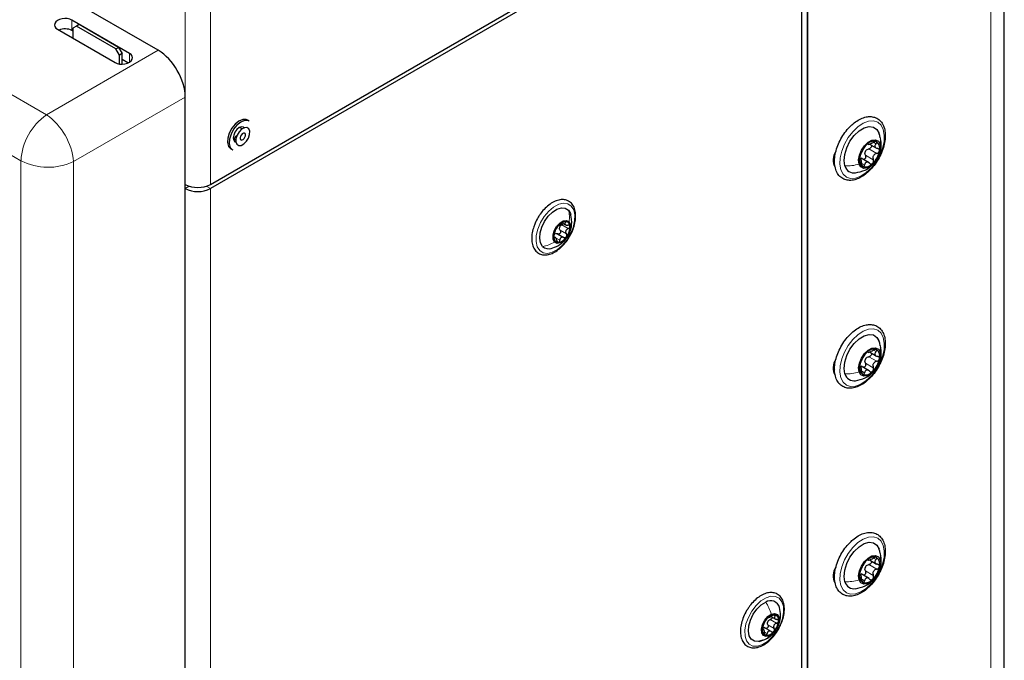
# Paper-space layout 'Blatt4' of a CAD drawing. Header units: millimetres. Extents: x 5 to 418, y 2 to 292.
# Tile 53 of 118: x 140 to 172, y 177 to 198. Entities that reach past the tile are written whole.
import ezdxf

# ---------------------------------------------------------------- set-up
doc = ezdxf.new("R2010")
doc.units = ezdxf.units.MM

psp = doc.layouts.new('Blatt4')

# ---------------------------------------------------------------- linework, layer by layer
at = {"color": 7, "linetype": 'Continuous', "lineweight": 25}
for p, q in [((172.008, 111.195), (172.008, 243.203)), ((165.559, 160.529), (165.559, 230.479)), ((165.559, 229.59), (165.559, 150)), ((146.007, 192.927), (165.146, 203.976)), ((165.146, 203.84), (146.007, 192.791)), ((165.382, 155.255), (165.382, 203.704)), ((144.299, 197.315), (138.797, 200.492)), ((140.998, 198.004), (142.884, 196.915)), ((143.355, 197.216), (141.47, 198.304)), ((141.617, 198.108), (141.499, 198.04)), ((141.499, 198.04), (141.499, 197.714)), ((141.706, 198.159), (141.617, 198.108)), ((142.914, 197.36), (141.617, 198.108)), ((143.002, 197.411), (141.706, 198.159)), ((141.499, 197.947), (141.47, 197.964)), ((142.914, 197.36), (143.002, 197.411)), ((143.031, 197.156), (142.914, 197.36)), ((143.002, 197.411), (143.12, 197.207)), ((143.12, 197.207), (143.031, 197.156)), ((143.031, 196.867), (143.031, 197.156)), ((143.12, 196.863), (143.12, 197.207)), ((143.307, 196.903), (143.12, 197.012)), ((145.182, 151.215), (145.182, 195.786)), ((147.048, 194.744), (146.964, 194.792)), ((147.281, 194.997), (147.222, 195.031)), ((167.934, 194.531), (167.874, 194.674)), ((167.947, 194.452), (167.934, 194.531)), ((146.756, 194.431), (146.84, 194.383)), ((167.538, 194.249), (167.566, 194.233)), ((167.592, 194.246), (167.828, 194.109)), ((146.678, 194.089), (146.737, 194.055)), ((166.46, 193.806), (166.416, 193.781)), ((166.464, 193.947), (166.477, 193.94)), ((166.481, 193.986), (166.49, 193.981)), ((167.255, 193.805), (167.297, 193.795)), ((167.318, 193.756), (167.273, 193.782)), ((167.579, 193.632), (167.316, 193.784)), ((157.539, 191.663), (157.639, 191.605)), ((157.377, 191.307), (157.583, 191.188)), ((157.308, 191.185), (157.256, 191.215)), ((167.934, 187.726), (167.874, 187.87)), ((167.947, 187.648), (167.934, 187.726)), ((167.538, 187.445), (167.566, 187.428)), ((167.592, 187.441), (167.828, 187.305)), ((166.464, 187.143), (166.477, 187.136)), ((166.481, 187.181), (166.49, 187.176)), ((166.46, 187.002), (166.416, 186.976)), ((167.255, 187), (167.297, 186.99)), ((167.318, 186.951), (167.273, 186.977)), ((167.579, 186.828), (167.316, 186.98)), ((167.934, 180.922), (167.874, 181.065)), ((167.947, 180.843), (167.934, 180.922)), ((167.538, 180.64), (167.566, 180.624)), ((167.592, 180.637), (167.828, 180.5)), ((166.464, 180.338), (166.477, 180.331)), ((166.481, 180.377), (166.49, 180.372)), ((166.46, 180.197), (166.416, 180.172)), ((167.255, 180.196), (167.297, 180.186)), ((167.318, 180.147), (167.273, 180.173)), ((167.579, 180.023), (167.316, 180.175)), ((164.365, 178.785), (164.523, 178.693)), ((164.138, 178.35), (164.087, 178.38)), ((164.37, 178.293), (164.142, 178.425)), ((163.984, 177.967), (164.166, 178.029))]:
    psp.add_line(p, q, dxfattribs=at)
at = {"color": 7, "linetype": 'Continuous', "lineweight": 18}
for p, q in [((171.569, 110.583), (171.569, 242.591)), ((139.804, 193.701), (84.187, 225.808)), ((145.182, 192.927), (145.182, 218.444)), ((146.007, 192.927), (146.007, 218.444)), ((125.039, 204.211), (140.642, 195.203)), ((141.47, 197.964), (141.47, 198.304)), ((140.642, 195.203), (144.299, 197.315)), ((143.355, 196.929), (143.355, 197.216)), ((145.182, 195.786), (141.524, 193.675)), ((167.541, 194.253), (167.549, 194.249)), ((167.722, 194.307), (167.808, 194.257)), ((167.459, 193.882), (167.718, 193.733)), ((167.572, 194.091), (167.831, 193.941)), ((139.804, 123.483), (139.804, 193.701)), ((141.524, 193.675), (141.524, 123.457)), ((166.407, 193.68), (166.453, 193.654)), ((167.278, 193.768), (167.286, 193.764)), ((167.343, 193.615), (167.432, 193.563)), ((145.317, 192.869), (145.182, 192.791)), ((145.872, 192.869), (146.007, 192.791)), ((145.182, 143.798), (145.182, 192.791)), ((146.007, 192.791), (146.007, 143.798)), ((157.517, 191.599), (157.723, 191.48)), ((157.589, 191.702), (157.635, 191.675)), ((157.461, 191.425), (157.667, 191.306)), ((157.252, 191.187), (157.277, 191.172)), ((157.309, 191.176), (157.449, 191.096)), ((167.541, 187.448), (167.549, 187.444)), ((167.722, 187.503), (167.808, 187.453)), ((167.459, 187.078), (167.718, 186.928)), ((167.572, 187.287), (167.831, 187.137)), ((166.407, 186.876), (166.453, 186.849)), ((167.278, 186.964), (167.286, 186.959)), ((167.343, 186.81), (167.432, 186.759)), ((167.541, 180.644), (167.549, 180.64)), ((167.722, 180.698), (167.808, 180.648)), ((167.459, 180.273), (167.718, 180.124)), ((167.572, 180.482), (167.831, 180.332)), ((166.407, 180.071), (166.453, 180.045)), ((167.278, 180.159), (167.286, 180.155)), ((167.343, 180.006), (167.432, 179.954)), ((164.343, 178.683), (164.549, 178.564)), ((164.44, 178.834), (164.503, 178.798)), ((164.088, 178.364), (164.102, 178.355)), ((164.264, 178.511), (164.471, 178.392)), ((164.17, 178.267), (164.242, 178.225))]:
    psp.add_line(p, q, dxfattribs=at)
at = {"color": 7, "linetype": 'Continuous', "lineweight": 25, "flags": 128}
for points in [[(147.222, 195.031), (147.181, 195.049), (147.068, 195.051), (146.943, 195), (146.818, 194.902), (146.708, 194.766), (146.624, 194.608), (146.575, 194.445)], [(147.281, 194.997), (147.24, 195.015), (147.127, 195.017), (147.002, 194.966), (146.877, 194.868), (146.767, 194.732), (146.683, 194.574), (146.634, 194.411)], [(147.113, 194.777), (147.087, 194.798), (147.024, 194.81), (146.95, 194.785), (146.875, 194.724), (146.812, 194.639), (146.77, 194.542), (146.755, 194.448)], [(146.845, 194.423), (146.842, 194.319), (146.873, 194.24), (146.934, 194.2), (147.016, 194.205), (147.105, 194.253), (147.189, 194.337), (147.254, 194.445), (147.291, 194.56), (147.294, 194.665), (147.262, 194.744), (147.201, 194.784), (147.12, 194.779), (147.031, 194.731), (146.947, 194.647), (146.882, 194.539), (146.845, 194.423)], [(166.789, 193.53), (166.761, 193.705), (166.781, 193.909), (166.847, 194.125), (166.954, 194.336), (167.093, 194.525), (167.252, 194.676), (167.42, 194.777), (167.582, 194.821), (167.725, 194.802), (167.838, 194.724), (167.911, 194.592)], [(146.982, 194.466), (146.981, 194.425), (146.993, 194.395), (147.016, 194.379), (147.048, 194.381), (147.082, 194.4), (147.114, 194.432), (147.14, 194.474), (147.154, 194.518), (147.155, 194.559), (147.143, 194.589), (147.119, 194.605), (147.088, 194.603), (147.053, 194.584), (147.021, 194.552), (146.996, 194.51), (146.982, 194.466)], [(146.575, 194.445), (146.567, 194.294), (146.6, 194.172), (146.672, 194.092), (146.678, 194.089)], [(146.634, 194.411), (146.626, 194.26), (146.659, 194.138), (146.731, 194.058), (146.737, 194.055)], [(146.755, 194.448), (146.77, 194.37), (146.812, 194.322), (146.843, 194.311)], [(167.252, 193.591), (167.235, 193.726), (167.262, 193.883), (167.329, 194.045), (167.429, 194.192), (167.549, 194.306), (167.675, 194.373), (167.791, 194.385), (167.885, 194.341), (167.943, 194.246)], [(167.943, 194.246), (167.96, 194.111), (167.933, 193.953), (167.866, 193.791), (167.766, 193.645), (167.646, 193.531), (167.52, 193.464), (167.404, 193.452), (167.31, 193.496), (167.252, 193.591)], [(156.887, 190.899), (156.819, 191.011), (156.791, 191.162), (156.805, 191.34), (156.86, 191.53), (156.951, 191.716), (157.071, 191.885), (157.21, 192.021), (157.358, 192.114), (157.501, 192.157), (157.629, 192.146), (157.731, 192.082)], [(157.731, 192.082), (157.799, 191.97), (157.807, 191.944)], [(157.278, 191.038), (157.231, 191.131), (157.228, 191.26), (157.268, 191.407), (157.346, 191.547), (157.45, 191.661), (157.563, 191.731), (157.67, 191.746), (157.753, 191.704)], [(157.753, 191.704), (157.799, 191.611), (157.803, 191.482), (157.763, 191.336), (157.685, 191.195), (157.581, 191.081), (157.467, 191.011), (157.361, 190.996), (157.278, 191.038)], [(166.789, 186.726), (166.761, 186.901), (166.781, 187.104), (166.847, 187.321), (166.954, 187.532), (167.093, 187.72), (167.252, 187.871), (167.42, 187.973), (167.582, 188.016), (167.725, 187.998), (167.838, 187.92), (167.911, 187.788)], [(167.252, 186.787), (167.235, 186.921), (167.262, 187.079), (167.329, 187.241), (167.429, 187.388), (167.549, 187.501), (167.675, 187.568), (167.791, 187.58), (167.885, 187.536), (167.943, 187.441)], [(167.943, 187.441), (167.96, 187.307), (167.933, 187.149), (167.866, 186.987), (167.766, 186.84), (167.646, 186.727), (167.52, 186.66), (167.404, 186.648), (167.31, 186.692), (167.252, 186.787)], [(166.789, 179.921), (166.761, 180.096), (166.781, 180.3), (166.847, 180.516), (166.954, 180.727), (167.093, 180.916), (167.252, 181.067), (167.42, 181.168), (167.582, 181.212), (167.725, 181.193), (167.838, 181.115), (167.911, 180.983)], [(167.252, 179.982), (167.235, 180.117), (167.262, 180.274), (167.329, 180.436), (167.429, 180.583), (167.549, 180.697), (167.675, 180.764), (167.791, 180.776), (167.885, 180.732), (167.943, 180.636)], [(167.943, 180.636), (167.96, 180.502), (167.933, 180.344), (167.866, 180.182), (167.766, 180.036), (167.646, 179.922), (167.52, 179.855), (167.404, 179.843), (167.31, 179.887), (167.252, 179.982)], [(164.095, 178.005), (163.952, 177.962), (163.824, 177.973), (163.722, 178.038), (163.654, 178.15), (163.626, 178.302), (163.64, 178.479), (163.695, 178.669), (163.787, 178.856), (163.907, 179.024), (164.046, 179.16), (164.194, 179.254)], [(164.323, 178.159), (164.214, 178.134), (164.126, 178.166), (164.072, 178.25), (164.06, 178.374), (164.093, 178.519), (164.165, 178.663), (164.265, 178.783), (164.378, 178.861)], [(164.378, 178.861), (164.487, 178.886), (164.576, 178.854), (164.629, 178.77), (164.641, 178.646), (164.608, 178.501), (164.536, 178.357), (164.436, 178.237), (164.323, 178.159)]]:
    psp.add_lwpolyline(points, dxfattribs=at)
at = {"color": 7, "linetype": 'Continuous', "lineweight": 18, "flags": 128}
for points in [[(168.046, 194.72), (168.079, 194.539), (168.07, 194.33), (168.018, 194.106), (167.928, 193.879), (167.805, 193.663), (167.655, 193.47), (167.487, 193.311), (167.311, 193.196), (167.137, 193.131), (166.976, 193.12), (166.837, 193.164), (166.727, 193.26), (166.654, 193.403), (166.621, 193.584), (166.63, 193.792), (166.682, 194.016), (166.772, 194.243), (166.895, 194.459), (167.045, 194.652), (167.213, 194.811), (167.389, 194.926), (167.562, 194.991), (167.724, 195.002), (167.863, 194.958), (167.973, 194.862), (168.046, 194.72)], [(157.827, 192.216), (157.905, 192.092), (157.942, 191.927), (157.937, 191.732), (157.888, 191.52), (157.8, 191.307), (157.679, 191.106), (157.532, 190.931), (157.37, 190.794), (157.204, 190.705), (157.045, 190.669), (156.904, 190.689), (156.791, 190.764), (156.713, 190.888), (156.676, 191.054), (156.681, 191.249), (156.73, 191.46), (156.818, 191.674), (156.939, 191.875), (157.086, 192.05), (157.248, 192.186), (157.414, 192.276), (157.573, 192.311), (157.714, 192.291), (157.827, 192.216)], [(168.046, 187.915), (168.079, 187.734), (168.07, 187.526), (168.018, 187.302), (167.928, 187.075), (167.805, 186.859), (167.655, 186.666), (167.487, 186.507), (167.311, 186.392), (167.137, 186.327), (166.976, 186.316), (166.837, 186.36), (166.727, 186.456), (166.654, 186.598), (166.621, 186.779), (166.63, 186.988), (166.682, 187.212), (166.772, 187.439), (166.895, 187.655), (167.045, 187.848), (167.213, 188.007), (167.389, 188.122), (167.562, 188.187), (167.724, 188.198), (167.863, 188.154), (167.973, 188.058), (168.046, 187.915)], [(168.046, 181.111), (168.079, 180.93), (168.07, 180.721), (168.018, 180.497), (167.928, 180.27), (167.805, 180.054), (167.655, 179.861), (167.487, 179.702), (167.311, 179.587), (167.137, 179.522), (166.976, 179.511), (166.837, 179.555), (166.727, 179.651), (166.654, 179.794), (166.621, 179.975), (166.63, 180.183), (166.682, 180.407), (166.772, 180.634), (166.895, 180.85), (167.045, 181.043), (167.213, 181.202), (167.389, 181.317), (167.562, 181.382), (167.724, 181.393), (167.863, 181.349), (167.973, 181.253), (168.046, 181.111)], [(164.084, 177.863), (163.922, 177.812), (163.775, 177.817), (163.654, 177.878), (163.566, 177.99), (163.517, 178.145), (163.511, 178.333), (163.548, 178.542), (163.626, 178.756), (163.739, 178.962), (163.88, 179.145), (164.039, 179.293), (164.205, 179.396), (164.367, 179.446), (164.514, 179.441), (164.635, 179.38), (164.723, 179.269), (164.772, 179.113), (164.778, 178.925), (164.741, 178.716), (164.663, 178.502), (164.55, 178.296), (164.409, 178.113), (164.25, 177.965), (164.084, 177.863)]]:
    psp.add_lwpolyline(points, dxfattribs=at)
at = {"color": 7, "linetype": 'Continuous', "lineweight": 18}
for centre, radius, start, end in [((141.737, 193.608), 1.935, 124.4666, 177.2658), ((139.41, 193.473), 2.124, 5.4458, 54.5542), ((140.69, 195.421), 1.935, 242.7384, 295.5295)]:
    psp.add_arc(centre, radius, start, end, dxfattribs=at)
at = {"color": 7, "linetype": 'Continuous', "lineweight": 25}
for centre, radius, start, end in [((146.598, 194.736), 0.346, 297.74, 325.16), ((168.026, 193.672), 0.765, 133.8121, 169.32), ((167.739, 194.029), 0.31, 74.882, 141.203), ((167.664, 194.108), 0.269, 341.608, 54.8238), ((166.915, 193.722), 0.512, 145.4246, 208.4826), ((167.531, 193.728), 0.269, 161.608, 234.8238), ((167.709, 193.881), 0.281, 145.901, 157.2311), ((167.168, 194.165), 0.765, 313.8121, 349.32), ((167.089, 193.611), 0.311, 195.1182, 278.8878), ((167.456, 193.808), 0.31, 254.882, 321.203), ((145.595, 193.723), 0.897, 242.6097, 297.3903), ((145.595, 193.587), 0.897, 242.6097, 297.3903), ((157.695, 191.33), 0.39, 100.2814, 148.8549), ((157.627, 191.561), 0.152, 356.8849, 90.8685), ((157.237, 191.539), 0.543, 322.8697, 1.5276), ((157.794, 191.204), 0.543, 142.8697, 181.5276), ((157.631, 191.463), 0.198, 154.9793, 169.4181), ((157.403, 191.181), 0.152, 176.8849, 270.8685), ((157.336, 191.412), 0.39, 280.2814, 328.8549), ((157.085, 191.109), 0.289, 226.745, 287.6985), ((168.026, 186.867), 0.765, 133.8121, 169.32), ((167.739, 187.225), 0.31, 74.882, 141.203), ((167.664, 187.304), 0.269, 341.608, 54.8238), ((166.915, 186.917), 0.512, 145.4246, 208.4826), ((167.709, 187.077), 0.281, 145.901, 157.2311), ((167.168, 187.361), 0.765, 313.8121, 349.32), ((167.089, 186.807), 0.311, 195.1182, 278.8878), ((167.531, 186.924), 0.269, 161.608, 234.8238), ((167.456, 187.003), 0.31, 254.882, 321.203), ((168.026, 180.063), 0.765, 133.8121, 169.32), ((167.739, 180.42), 0.31, 74.882, 141.203), ((167.664, 180.499), 0.269, 341.608, 54.8238), ((166.915, 180.113), 0.512, 145.4246, 208.4826), ((167.709, 180.272), 0.281, 145.901, 157.2311), ((167.168, 180.556), 0.765, 313.8121, 349.32), ((167.531, 180.119), 0.269, 161.608, 234.8238), ((167.456, 180.199), 0.31, 254.882, 321.203), ((167.089, 180.002), 0.311, 195.1182, 278.8878), ((164.355, 179.002), 0.299, 14.1551, 122.729), ((164.682, 178.32), 0.599, 137.4839, 173.6092), ((164.483, 178.551), 0.298, 85.7943, 144.2762), ((164.436, 178.678), 0.184, 346.0603, 68.2132), ((164.265, 178.342), 0.184, 166.0603, 248.2132), ((164.459, 178.524), 0.219, 148.7957, 162.2973), ((164.019, 178.7), 0.599, 317.4839, 353.6092), ((164.219, 178.469), 0.298, 265.7943, 324.2762)]:
    psp.add_arc(centre, radius, start, end, dxfattribs=at)
for centre, major_axis, ratio, start_param, end_param in [((141.234, 198.154), (0.333, 0.016), 0.606667, 0.756333, 3.897926), ((141.234, 197.814), (0.333, 0.016), 0.606667, 0.756333, 2.138069), ((143.12, 197.065), (0.333, 0.016), 0.606667, 3.897926, 7.039519), ((144.297, 196.294), (-0.625, 1.083), 0.578965, 3.928442, 5.496499)]:
    psp.add_ellipse(centre, major_axis=major_axis, ratio=ratio, start_param=start_param, end_param=end_param, dxfattribs=at)
for points, knots in [([(166.988, 194.85), (166.959, 194.822), (166.876, 194.739), (166.75, 194.578), (166.624, 194.367), (166.528, 194.143), (166.466, 193.917), (166.442, 193.699), (166.458, 193.497), (166.516, 193.321), (166.615, 193.183), (166.748, 193.092), (166.901, 193.053), (167.066, 193.062), (167.239, 193.118), (167.415, 193.219), (167.587, 193.362), (167.745, 193.54), (167.883, 193.743), (167.992, 193.963), (168.07, 194.189), (168.111, 194.411), (168.112, 194.622), (168.073, 194.81), (167.992, 194.966), (167.872, 195.079), (167.726, 195.14), (167.566, 195.152), (167.396, 195.116), (167.22, 195.035), (167.083, 194.937), (167.008, 194.868), (166.988, 194.85)], [0, 0, 0, 0, 0.018534, 0.053583, 0.088619, 0.123682, 0.158839, 0.194187, 0.229796, 0.265539, 0.300646, 0.334264, 0.366828, 0.399442, 0.433161, 0.46794, 0.503118, 0.538244, 0.573294, 0.608334, 0.64344, 0.678692, 0.714183, 0.749926, 0.785437, 0.819753, 0.852623, 0.885066, 0.918234, 0.952621, 0.987703, 1, 1, 1, 1]), ([(167.313, 193.924), (167.321, 193.939), (167.332, 193.962), (167.352, 194.001), (167.368, 194.032), (167.385, 194.063), (167.407, 194.1), (167.419, 194.12), (167.426, 194.133)], [0, 0, 0, 0, 0.249219, 0.374357, 0.498947, 0.62402, 0.749767, 1, 1, 1, 1]), ([(167.497, 194.223), (167.49, 194.216), (167.475, 194.201), (167.454, 194.175), (167.437, 194.151), (167.43, 194.139), (167.426, 194.133)], [0, 0, 0, 0, 0.24999, 0.499611, 0.749127, 1, 1, 1, 1]), ([(167.549, 194.249), (167.548, 194.251), (167.547, 194.255), (167.536, 194.253), (167.519, 194.243), (167.504, 194.23), (167.497, 194.223)], [0, 0, 0, 0, 0.249853, 0.499901, 0.750114, 1, 1, 1, 1]), ([(167.549, 194.249), (167.55, 194.244), (167.553, 194.238), (167.573, 194.24), (167.594, 194.246), (167.621, 194.256), (167.661, 194.273), (167.692, 194.291), (167.713, 194.302)], [0, 0, 0, 0, 0.2492203, 0.374358, 0.498948, 0.6240206, 0.749768, 1, 1, 1, 1]), ([(167.656, 194.209), (167.657, 194.206), (167.663, 194.196), (167.662, 194.173), (167.652, 194.144), (167.631, 194.119), (167.603, 194.1), (167.583, 194.094), (167.572, 194.091)], [0, 0, 0, 0, 0.056782, 0.244825, 0.433016, 0.622197, 0.810716, 1, 1, 1, 1]), ([(167.819, 194.328), (167.813, 194.33), (167.8, 194.334), (167.771, 194.329), (167.741, 194.319), (167.722, 194.308), (167.713, 194.302)], [0, 0, 0, 0, 0.249858, 0.499467, 0.749011, 1, 1, 1, 1]), ([(167.808, 194.257), (167.795, 194.242), (167.775, 194.22), (167.766, 194.187), (167.769, 194.163), (167.781, 194.141), (167.808, 194.117), (167.839, 194.108), (167.859, 194.102)], [0, 0, 0, 0, 0.249194, 0.37433, 0.498925, 0.624004, 0.749757, 1, 1, 1, 1]), ([(167.808, 194.257), (167.814, 194.264), (167.826, 194.278), (167.835, 194.299), (167.834, 194.318), (167.824, 194.325), (167.819, 194.328)], [0, 0, 0, 0, 0.249806, 0.500054, 0.750309, 1, 1, 1, 1]), ([(167.93, 193.96), (167.94, 193.989), (167.975, 194.089), (167.989, 194.247), (167.964, 194.367), (167.954, 194.414)], [0, 0, 0, 0, 0.202717, 0.687791, 1, 1, 1, 1]), ([(167.275, 193.813), (167.274, 193.804), (167.271, 193.786), (167.273, 193.768), (167.278, 193.76), (167.283, 193.762), (167.286, 193.764)], [0, 0, 0, 0, 0.250032, 0.499632, 0.749228, 1, 1, 1, 1]), ([(167.313, 193.924), (167.31, 193.918), (167.303, 193.904), (167.292, 193.876), (167.281, 193.844), (167.277, 193.824), (167.275, 193.813)], [0, 0, 0, 0, 0.249816, 0.4999076, 0.7501199, 1, 1, 1, 1]), ([(167.459, 193.882), (167.463, 193.872), (167.469, 193.852), (167.468, 193.819), (167.459, 193.787), (167.44, 193.762), (167.414, 193.745), (167.396, 193.744), (167.387, 193.743)], [0, 0, 0, 0, 0.167207, 0.333124, 0.499808, 0.666345, 0.833009, 1, 1, 1, 1]), ([(167.459, 193.882), (167.453, 193.9), (167.441, 193.934), (167.447, 193.971), (167.45, 193.99)], [0, 0, 0, 0, 0.5006464, 1, 1, 1, 1]), ([(167.477, 194.039), (167.49, 194.051), (167.518, 194.077), (167.554, 194.086), (167.572, 194.091)], [0, 0, 0, 0, 0.49811, 1, 1, 1, 1]), ([(167.831, 193.941), (167.809, 193.935), (167.776, 193.925), (167.74, 193.895), (167.719, 193.867), (167.706, 193.834), (167.701, 193.787), (167.712, 193.754), (167.718, 193.733)], [0, 0, 0, 0, 0.249219, 0.374357, 0.498947, 0.62402, 0.749767, 1, 1, 1, 1]), ([(167.831, 193.941), (167.842, 193.944), (167.863, 193.95), (167.89, 193.969), (167.911, 193.994), (167.917, 194.014), (167.92, 194.023)], [0, 0, 0, 0, 0.249816, 0.499908, 0.75012, 1, 1, 1, 1]), ([(167.92, 194.023), (167.92, 194.033), (167.921, 194.052), (167.908, 194.076), (167.887, 194.094), (167.868, 194.099), (167.859, 194.102)], [0, 0, 0, 0, 0.250032, 0.4996317, 0.7492275, 1, 1, 1, 1]), ([(167.13, 193.303), (167.238, 193.327), (167.413, 193.367), (167.595, 193.469), (167.654, 193.538), (167.668, 193.553)], [0, 0, 0, 0, 0.547489, 0.895865, 1, 1, 1, 1]), ([(167.337, 193.608), (167.336, 193.632), (167.333, 193.667), (167.325, 193.709), (167.318, 193.736), (167.31, 193.755), (167.3, 193.77), (167.291, 193.766), (167.286, 193.764)], [0, 0, 0, 0, 0.249194, 0.37433, 0.498925, 0.624004, 0.749757, 1, 1, 1, 1]), ([(167.337, 193.608), (167.338, 193.597), (167.339, 193.576), (167.347, 193.545), (167.359, 193.52), (167.37, 193.512), (167.375, 193.508)], [0, 0, 0, 0, 0.249806, 0.500054, 0.750309, 1, 1, 1, 1]), ([(167.375, 193.508), (167.381, 193.507), (167.393, 193.504), (167.41, 193.515), (167.424, 193.535), (167.429, 193.554), (167.432, 193.563)], [0, 0, 0, 0, 0.249858, 0.499467, 0.749011, 1, 1, 1, 1]), ([(167.596, 193.617), (167.58, 193.63), (167.555, 193.649), (167.519, 193.656), (167.493, 193.653), (167.471, 193.641), (167.447, 193.614), (167.438, 193.584), (167.432, 193.563)], [0, 0, 0, 0, 0.24922, 0.374358, 0.498948, 0.624021, 0.749768, 1, 1, 1, 1]), ([(167.596, 193.617), (167.604, 193.611), (167.619, 193.599), (167.646, 193.592), (167.674, 193.595), (167.69, 193.607), (167.698, 193.613)], [0, 0, 0, 0, 0.249853, 0.499901, 0.750114, 1, 1, 1, 1]), ([(167.698, 193.613), (167.705, 193.621), (167.718, 193.637), (167.728, 193.669), (167.728, 193.702), (167.722, 193.723), (167.718, 193.733)], [0, 0, 0, 0, 0.24999, 0.499611, 0.749127, 1, 1, 1, 1]), ([(157.787, 191.254), (157.796, 191.269), (157.845, 191.349), (157.906, 191.508), (157.961, 191.717), (157.976, 191.918), (157.951, 192.1), (157.884, 192.253), (157.778, 192.364), (157.643, 192.425), (157.493, 192.435), (157.335, 192.398), (157.171, 192.316), (157.01, 192.19), (156.89, 192.063), (156.829, 191.98), (156.812, 191.957)], [0, 0, 0, 0, 0.018993, 0.099319, 0.179882, 0.260923, 0.342603, 0.424299, 0.503712, 0.579501, 0.653983, 0.730069, 0.809028, 0.88946, 0.969933, 1, 1, 1, 1]), ([(156.812, 191.957), (156.79, 191.924), (156.726, 191.829), (156.649, 191.686), (156.614, 191.576), (156.601, 191.536)], [0, 0, 0, 0, 0.250555, 0.725731, 1, 1, 1, 1]), ([(157.686, 191.2), (157.707, 191.228), (157.766, 191.31), (157.813, 191.448), (157.857, 191.669), (157.827, 191.831), (157.806, 191.948)], [0, 0, 0, 0, 0.135238, 0.38312, 0.552032, 1, 1, 1, 1]), ([(157.407, 191.577), (157.405, 191.577), (157.401, 191.576), (157.391, 191.567), (157.377, 191.552), (157.366, 191.538), (157.361, 191.531)], [0, 0, 0, 0, 0.249852, 0.499902, 0.750115, 1, 1, 1, 1]), ([(157.407, 191.577), (157.411, 191.578), (157.417, 191.58), (157.435, 191.592), (157.453, 191.604), (157.475, 191.619), (157.505, 191.641), (157.527, 191.658), (157.541, 191.67)], [0, 0, 0, 0, 0.249201, 0.374338, 0.498932, 0.624008, 0.74976, 1, 1, 1, 1]), ([(157.451, 191.547), (157.46, 191.558), (157.478, 191.58), (157.504, 191.593), (157.517, 191.599)], [0, 0, 0, 0, 0.498457, 1, 1, 1, 1]), ([(157.568, 191.647), (157.565, 191.641), (157.559, 191.628), (157.541, 191.611), (157.525, 191.603), (157.517, 191.599)], [0, 0, 0, 0, 0.282152, 0.640349, 1, 1, 1, 1]), ([(157.625, 191.713), (157.619, 191.712), (157.606, 191.71), (157.584, 191.7), (157.561, 191.686), (157.548, 191.675), (157.541, 191.67)], [0, 0, 0, 0, 0.249857, 0.499466, 0.749011, 1, 1, 1, 1]), ([(157.635, 191.675), (157.628, 191.664), (157.618, 191.647), (157.619, 191.627), (157.627, 191.613), (157.642, 191.603), (157.669, 191.593), (157.696, 191.593), (157.713, 191.593)], [0, 0, 0, 0, 0.249168, 0.374303, 0.498903, 0.623987, 0.749746, 1, 1, 1, 1]), ([(157.635, 191.675), (157.638, 191.68), (157.645, 191.69), (157.646, 191.703), (157.64, 191.712), (157.63, 191.713), (157.625, 191.713)], [0, 0, 0, 0, 0.249807, 0.500055, 0.750309, 1, 1, 1, 1]), ([(157.779, 191.553), (157.778, 191.56), (157.775, 191.573), (157.759, 191.586), (157.738, 191.593), (157.722, 191.593), (157.713, 191.593)], [0, 0, 0, 0, 0.250033, 0.499632, 0.749228, 1, 1, 1, 1]), ([(157.723, 191.48), (157.731, 191.484), (157.747, 191.492), (157.766, 191.51), (157.778, 191.532), (157.779, 191.546), (157.779, 191.553)], [0, 0, 0, 0, 0.249815, 0.499908, 0.75012, 1, 1, 1, 1]), ([(156.601, 191.536), (156.59, 191.507), (156.554, 191.407), (156.529, 191.239), (156.53, 191.046), (156.574, 190.875), (156.66, 190.74), (156.781, 190.65), (156.923, 190.613), (157.077, 190.624), (157.239, 190.682), (157.403, 190.784), (157.559, 190.927), (157.692, 191.087), (157.758, 191.203), (157.787, 191.254)], [0, 0, 0, 0, 0.035352, 0.118943, 0.203128, 0.287922, 0.371781, 0.45223, 0.529721, 0.607165, 0.687331, 0.769983, 0.853361, 0.936577, 1, 1, 1, 1]), ([(157.267, 191.285), (157.264, 191.278), (157.26, 191.264), (157.254, 191.238), (157.251, 191.212), (157.251, 191.197), (157.251, 191.189)], [0, 0, 0, 0, 0.2498147, 0.4999078, 0.7501201, 1, 1, 1, 1]), ([(157.267, 191.285), (157.272, 191.301), (157.28, 191.324), (157.29, 191.36), (157.299, 191.387), (157.307, 191.412), (157.317, 191.439), (157.32, 191.451), (157.323, 191.46)], [0, 0, 0, 0, 0.249199, 0.374336, 0.49893, 0.624007, 0.749759, 1, 1, 1, 1]), ([(157.305, 191.316), (157.317, 191.318), (157.341, 191.322), (157.365, 191.312), (157.377, 191.307)], [0, 0, 0, 0, 0.498457, 1, 1, 1, 1]), ([(157.361, 191.531), (157.356, 191.524), (157.346, 191.509), (157.334, 191.488), (157.326, 191.47), (157.324, 191.463), (157.323, 191.46)], [0, 0, 0, 0, 0.249991, 0.499611, 0.749127, 1, 1, 1, 1]), ([(157.461, 191.425), (157.466, 191.418), (157.474, 191.405), (157.479, 191.379), (157.476, 191.353), (157.464, 191.329), (157.446, 191.311), (157.423, 191.301), (157.399, 191.299), (157.385, 191.305), (157.377, 191.307)], [0, 0, 0, 0, 0.125222, 0.249483, 0.374326, 0.499063, 0.623896, 0.749388, 0.874441, 1, 1, 1, 1]), ([(157.461, 191.425), (157.454, 191.436), (157.439, 191.458), (157.437, 191.486), (157.436, 191.499)], [0, 0, 0, 0, 0.501552, 1, 1, 1, 1]), ([(157.723, 191.48), (157.707, 191.471), (157.681, 191.458), (157.657, 191.43), (157.645, 191.405), (157.641, 191.379), (157.644, 191.343), (157.658, 191.321), (157.667, 191.306)], [0, 0, 0, 0, 0.249199, 0.374336, 0.49893, 0.624007, 0.749759, 1, 1, 1, 1]), ([(157.669, 191.211), (157.674, 191.219), (157.683, 191.234), (157.685, 191.26), (157.681, 191.286), (157.672, 191.299), (157.667, 191.306)], [0, 0, 0, 0, 0.249991, 0.499611, 0.749127, 1, 1, 1, 1]), ([(157.169, 190.833), (157.245, 190.858), (157.37, 190.899), (157.519, 191.004), (157.613, 191.086), (157.652, 191.148), (157.663, 191.166)], [0, 0, 0, 0, 0.390855, 0.643496, 0.893149, 1, 1, 1, 1]), ([(157.251, 191.189), (157.252, 191.183), (157.254, 191.171), (157.261, 191.163), (157.269, 191.163), (157.274, 191.169), (157.277, 191.172)], [0, 0, 0, 0, 0.250033, 0.4996315, 0.7492277, 1, 1, 1, 1]), ([(157.355, 191.091), (157.35, 191.109), (157.343, 191.136), (157.329, 191.163), (157.317, 191.179), (157.306, 191.187), (157.291, 191.19), (157.283, 191.179), (157.277, 191.172)], [0, 0, 0, 0, 0.249168, 0.374303, 0.498903, 0.623987, 0.749746, 1, 1, 1, 1]), ([(157.355, 191.091), (157.357, 191.083), (157.362, 191.066), (157.373, 191.046), (157.388, 191.031), (157.4, 191.03), (157.405, 191.029)], [0, 0, 0, 0, 0.249807, 0.500055, 0.750309, 1, 1, 1, 1]), ([(157.405, 191.029), (157.411, 191.03), (157.422, 191.033), (157.436, 191.049), (157.446, 191.07), (157.448, 191.087), (157.449, 191.096)], [0, 0, 0, 0, 0.249857, 0.499466, 0.749011, 1, 1, 1, 1]), ([(157.583, 191.188), (157.568, 191.194), (157.544, 191.203), (157.512, 191.198), (157.49, 191.188), (157.473, 191.171), (157.455, 191.142), (157.452, 191.114), (157.449, 191.096)], [0, 0, 0, 0, 0.249201, 0.374338, 0.498932, 0.624008, 0.74976, 1, 1, 1, 1]), ([(157.583, 191.188), (157.591, 191.186), (157.605, 191.18), (157.629, 191.182), (157.652, 191.191), (157.664, 191.204), (157.669, 191.211)], [0, 0, 0, 0, 0.249852, 0.499902, 0.750115, 1, 1, 1, 1]), ([(166.988, 188.046), (166.959, 188.017), (166.876, 187.934), (166.75, 187.773), (166.624, 187.562), (166.528, 187.339), (166.466, 187.113), (166.442, 186.894), (166.458, 186.693), (166.516, 186.517), (166.615, 186.379), (166.748, 186.288), (166.901, 186.249), (167.066, 186.258), (167.239, 186.313), (167.415, 186.415), (167.587, 186.558), (167.745, 186.735), (167.883, 186.939), (167.992, 187.158), (168.07, 187.384), (168.111, 187.607), (168.112, 187.817), (168.073, 188.005), (167.992, 188.161), (167.872, 188.274), (167.726, 188.336), (167.566, 188.347), (167.396, 188.312), (167.22, 188.23), (167.083, 188.133), (167.008, 188.064), (166.988, 188.046)], [0, 0, 0, 0, 0.018534, 0.053583, 0.088619, 0.123682, 0.158839, 0.194187, 0.229796, 0.265539, 0.300646, 0.334264, 0.366828, 0.399442, 0.433161, 0.46794, 0.503118, 0.538244, 0.573294, 0.608334, 0.64344, 0.678692, 0.714183, 0.749926, 0.785437, 0.819753, 0.852623, 0.885066, 0.918234, 0.952621, 0.987703, 1, 1, 1, 1]), ([(167.497, 187.419), (167.49, 187.411), (167.475, 187.396), (167.454, 187.371), (167.437, 187.347), (167.43, 187.335), (167.426, 187.329)], [0, 0, 0, 0, 0.24999, 0.499611, 0.749127, 1, 1, 1, 1]), ([(167.549, 187.444), (167.548, 187.446), (167.547, 187.451), (167.536, 187.448), (167.519, 187.438), (167.504, 187.425), (167.497, 187.419)], [0, 0, 0, 0, 0.249853, 0.499901, 0.750114, 1, 1, 1, 1]), ([(167.549, 187.444), (167.55, 187.44), (167.553, 187.433), (167.573, 187.436), (167.594, 187.441), (167.621, 187.451), (167.661, 187.469), (167.692, 187.486), (167.713, 187.498)], [0, 0, 0, 0, 0.2492203, 0.374358, 0.498948, 0.6240206, 0.749768, 1, 1, 1, 1]), ([(167.656, 187.404), (167.657, 187.402), (167.663, 187.392), (167.662, 187.369), (167.652, 187.34), (167.631, 187.314), (167.603, 187.295), (167.583, 187.289), (167.572, 187.287)], [0, 0, 0, 0, 0.056782, 0.244825, 0.433016, 0.622197, 0.810716, 1, 1, 1, 1]), ([(167.819, 187.524), (167.813, 187.526), (167.8, 187.53), (167.771, 187.525), (167.741, 187.514), (167.722, 187.503), (167.713, 187.498)], [0, 0, 0, 0, 0.249858, 0.499467, 0.749011, 1, 1, 1, 1]), ([(167.808, 187.453), (167.795, 187.438), (167.775, 187.415), (167.766, 187.383), (167.769, 187.359), (167.781, 187.337), (167.808, 187.312), (167.839, 187.303), (167.859, 187.298)], [0, 0, 0, 0, 0.249194, 0.37433, 0.498925, 0.624004, 0.749757, 1, 1, 1, 1]), ([(167.808, 187.453), (167.814, 187.46), (167.826, 187.474), (167.835, 187.495), (167.834, 187.513), (167.824, 187.52), (167.819, 187.524)], [0, 0, 0, 0, 0.249806, 0.500054, 0.750309, 1, 1, 1, 1]), ([(167.93, 187.155), (167.94, 187.185), (167.975, 187.284), (167.989, 187.442), (167.964, 187.562), (167.954, 187.609)], [0, 0, 0, 0, 0.202717, 0.687791, 1, 1, 1, 1]), ([(167.313, 187.12), (167.31, 187.113), (167.303, 187.099), (167.292, 187.071), (167.281, 187.039), (167.277, 187.019), (167.275, 187.009)], [0, 0, 0, 0, 0.249816, 0.4999076, 0.7501199, 1, 1, 1, 1]), ([(167.313, 187.12), (167.321, 187.135), (167.332, 187.157), (167.352, 187.197), (167.368, 187.228), (167.385, 187.258), (167.407, 187.295), (167.419, 187.315), (167.426, 187.329)], [0, 0, 0, 0, 0.249219, 0.374357, 0.498947, 0.62402, 0.749767, 1, 1, 1, 1]), ([(167.459, 187.078), (167.463, 187.068), (167.469, 187.048), (167.468, 187.014), (167.459, 186.983), (167.44, 186.957), (167.414, 186.94), (167.396, 186.939), (167.387, 186.939)], [0, 0, 0, 0, 0.167207, 0.333124, 0.499808, 0.666345, 0.833009, 1, 1, 1, 1]), ([(167.459, 187.078), (167.453, 187.095), (167.441, 187.13), (167.447, 187.167), (167.45, 187.185)], [0, 0, 0, 0, 0.5006464, 1, 1, 1, 1]), ([(167.477, 187.234), (167.49, 187.247), (167.518, 187.273), (167.554, 187.282), (167.572, 187.287)], [0, 0, 0, 0, 0.49811, 1, 1, 1, 1]), ([(167.831, 187.137), (167.809, 187.13), (167.776, 187.121), (167.74, 187.091), (167.719, 187.062), (167.706, 187.029), (167.701, 186.983), (167.712, 186.95), (167.718, 186.928)], [0, 0, 0, 0, 0.249219, 0.374357, 0.498947, 0.62402, 0.749767, 1, 1, 1, 1]), ([(167.831, 187.137), (167.842, 187.14), (167.863, 187.145), (167.89, 187.164), (167.911, 187.19), (167.917, 187.209), (167.92, 187.219)], [0, 0, 0, 0, 0.249816, 0.499908, 0.75012, 1, 1, 1, 1]), ([(167.92, 187.219), (167.92, 187.229), (167.921, 187.248), (167.908, 187.272), (167.887, 187.29), (167.868, 187.295), (167.859, 187.298)], [0, 0, 0, 0, 0.250032, 0.4996317, 0.7492275, 1, 1, 1, 1]), ([(167.13, 186.499), (167.238, 186.523), (167.413, 186.563), (167.595, 186.664), (167.654, 186.733), (167.668, 186.749)], [0, 0, 0, 0, 0.547489, 0.895865, 1, 1, 1, 1]), ([(167.275, 187.009), (167.274, 187), (167.271, 186.981), (167.273, 186.964), (167.278, 186.955), (167.283, 186.958), (167.286, 186.959)], [0, 0, 0, 0, 0.250032, 0.499632, 0.749228, 1, 1, 1, 1]), ([(167.337, 186.804), (167.336, 186.827), (167.333, 186.863), (167.325, 186.905), (167.318, 186.932), (167.31, 186.95), (167.3, 186.966), (167.291, 186.962), (167.286, 186.959)], [0, 0, 0, 0, 0.249194, 0.37433, 0.498925, 0.624004, 0.749757, 1, 1, 1, 1]), ([(167.337, 186.804), (167.338, 186.793), (167.339, 186.771), (167.347, 186.741), (167.359, 186.716), (167.37, 186.708), (167.375, 186.704)], [0, 0, 0, 0, 0.249806, 0.500054, 0.750309, 1, 1, 1, 1]), ([(167.375, 186.704), (167.381, 186.702), (167.393, 186.699), (167.41, 186.711), (167.424, 186.731), (167.429, 186.749), (167.432, 186.759)], [0, 0, 0, 0, 0.249858, 0.499467, 0.749011, 1, 1, 1, 1]), ([(167.596, 186.812), (167.58, 186.825), (167.555, 186.844), (167.519, 186.852), (167.493, 186.849), (167.471, 186.836), (167.447, 186.809), (167.438, 186.779), (167.432, 186.759)], [0, 0, 0, 0, 0.24922, 0.374358, 0.498948, 0.624021, 0.749768, 1, 1, 1, 1]), ([(167.596, 186.812), (167.604, 186.806), (167.619, 186.794), (167.646, 186.787), (167.674, 186.791), (167.69, 186.803), (167.698, 186.809)], [0, 0, 0, 0, 0.249853, 0.499901, 0.750114, 1, 1, 1, 1]), ([(167.698, 186.809), (167.705, 186.817), (167.718, 186.833), (167.728, 186.865), (167.728, 186.898), (167.722, 186.918), (167.718, 186.928)], [0, 0, 0, 0, 0.24999, 0.499611, 0.749127, 1, 1, 1, 1]), ([(166.988, 181.241), (166.959, 181.213), (166.876, 181.13), (166.75, 180.969), (166.624, 180.758), (166.528, 180.534), (166.466, 180.308), (166.442, 180.09), (166.458, 179.888), (166.516, 179.712), (166.615, 179.574), (166.748, 179.483), (166.901, 179.444), (167.066, 179.453), (167.239, 179.509), (167.415, 179.61), (167.587, 179.753), (167.745, 179.931), (167.883, 180.134), (167.992, 180.354), (168.07, 180.58), (168.111, 180.802), (168.112, 181.013), (168.073, 181.201), (167.992, 181.357), (167.872, 181.47), (167.726, 181.531), (167.566, 181.543), (167.396, 181.507), (167.22, 181.426), (167.083, 181.328), (167.008, 181.259), (166.988, 181.241)], [0, 0, 0, 0, 0.018534, 0.053583, 0.088619, 0.123682, 0.158839, 0.194187, 0.229796, 0.265539, 0.300646, 0.334264, 0.366828, 0.399442, 0.433161, 0.46794, 0.503118, 0.538244, 0.573294, 0.608334, 0.64344, 0.678692, 0.714183, 0.749926, 0.785437, 0.819753, 0.852623, 0.885066, 0.918234, 0.952621, 0.987703, 1, 1, 1, 1]), ([(167.497, 180.614), (167.49, 180.607), (167.475, 180.592), (167.454, 180.566), (167.437, 180.542), (167.43, 180.53), (167.426, 180.524)], [0, 0, 0, 0, 0.24999, 0.499611, 0.749127, 1, 1, 1, 1]), ([(167.549, 180.64), (167.548, 180.642), (167.547, 180.646), (167.536, 180.644), (167.519, 180.634), (167.504, 180.621), (167.497, 180.614)], [0, 0, 0, 0, 0.249853, 0.499901, 0.750114, 1, 1, 1, 1]), ([(167.549, 180.64), (167.55, 180.635), (167.553, 180.629), (167.573, 180.631), (167.594, 180.637), (167.621, 180.647), (167.661, 180.664), (167.692, 180.682), (167.713, 180.693)], [0, 0, 0, 0, 0.24922, 0.374358, 0.498948, 0.624021, 0.749768, 1, 1, 1, 1]), ([(167.656, 180.6), (167.657, 180.597), (167.663, 180.587), (167.662, 180.564), (167.652, 180.535), (167.631, 180.51), (167.603, 180.491), (167.583, 180.485), (167.572, 180.482)], [0, 0, 0, 0, 0.056782, 0.244825, 0.433016, 0.622197, 0.810716, 1, 1, 1, 1]), ([(167.819, 180.719), (167.813, 180.721), (167.8, 180.725), (167.771, 180.72), (167.741, 180.71), (167.722, 180.699), (167.713, 180.693)], [0, 0, 0, 0, 0.249858, 0.499467, 0.749011, 1, 1, 1, 1]), ([(167.808, 180.648), (167.795, 180.633), (167.775, 180.611), (167.766, 180.578), (167.769, 180.554), (167.781, 180.532), (167.808, 180.508), (167.839, 180.499), (167.859, 180.493)], [0, 0, 0, 0, 0.2491937, 0.3743301, 0.4989253, 0.6240038, 0.7497569, 1, 1, 1, 1]), ([(167.808, 180.648), (167.814, 180.655), (167.826, 180.669), (167.835, 180.69), (167.834, 180.709), (167.824, 180.716), (167.819, 180.719)], [0, 0, 0, 0, 0.249806, 0.5000545, 0.7503094, 1, 1, 1, 1]), ([(167.93, 180.351), (167.94, 180.38), (167.975, 180.48), (167.989, 180.638), (167.964, 180.758), (167.954, 180.805)], [0, 0, 0, 0, 0.202717, 0.687791, 1, 1, 1, 1]), ([(167.313, 180.315), (167.31, 180.309), (167.303, 180.295), (167.292, 180.267), (167.281, 180.235), (167.277, 180.214), (167.275, 180.204)], [0, 0, 0, 0, 0.249816, 0.499908, 0.75012, 1, 1, 1, 1]), ([(167.313, 180.315), (167.321, 180.33), (167.332, 180.353), (167.352, 180.392), (167.368, 180.423), (167.385, 180.454), (167.407, 180.491), (167.419, 180.511), (167.426, 180.524)], [0, 0, 0, 0, 0.249219, 0.374357, 0.498947, 0.62402, 0.749767, 1, 1, 1, 1]), ([(167.459, 180.273), (167.463, 180.263), (167.469, 180.243), (167.468, 180.21), (167.459, 180.178), (167.44, 180.153), (167.414, 180.136), (167.396, 180.135), (167.387, 180.134)], [0, 0, 0, 0, 0.167207, 0.333124, 0.499808, 0.666345, 0.833009, 1, 1, 1, 1]), ([(167.459, 180.273), (167.453, 180.291), (167.441, 180.325), (167.447, 180.362), (167.45, 180.381)], [0, 0, 0, 0, 0.500646, 1, 1, 1, 1]), ([(167.477, 180.43), (167.49, 180.442), (167.518, 180.468), (167.554, 180.477), (167.572, 180.482)], [0, 0, 0, 0, 0.49811, 1, 1, 1, 1]), ([(167.831, 180.332), (167.809, 180.326), (167.776, 180.316), (167.74, 180.286), (167.719, 180.258), (167.706, 180.225), (167.701, 180.178), (167.712, 180.145), (167.718, 180.124)], [0, 0, 0, 0, 0.2492191, 0.3743567, 0.4989469, 0.6240198, 0.7497675, 1, 1, 1, 1]), ([(167.831, 180.332), (167.842, 180.335), (167.863, 180.341), (167.89, 180.36), (167.911, 180.385), (167.917, 180.405), (167.92, 180.414)], [0, 0, 0, 0, 0.249816, 0.4999076, 0.7501199, 1, 1, 1, 1]), ([(167.92, 180.414), (167.92, 180.424), (167.921, 180.443), (167.908, 180.467), (167.887, 180.485), (167.868, 180.49), (167.859, 180.493)], [0, 0, 0, 0, 0.250032, 0.499632, 0.749228, 1, 1, 1, 1]), ([(167.13, 179.694), (167.238, 179.718), (167.413, 179.758), (167.595, 179.86), (167.654, 179.929), (167.668, 179.944)], [0, 0, 0, 0, 0.547489, 0.895865, 1, 1, 1, 1]), ([(167.275, 180.204), (167.274, 180.195), (167.271, 180.177), (167.273, 180.159), (167.278, 180.151), (167.283, 180.153), (167.286, 180.155)], [0, 0, 0, 0, 0.250032, 0.499632, 0.749228, 1, 1, 1, 1]), ([(167.337, 179.999), (167.336, 180.023), (167.333, 180.058), (167.325, 180.1), (167.318, 180.127), (167.31, 180.146), (167.3, 180.161), (167.291, 180.157), (167.286, 180.155)], [0, 0, 0, 0, 0.2491937, 0.3743301, 0.4989253, 0.6240038, 0.7497569, 1, 1, 1, 1]), ([(167.337, 179.999), (167.338, 179.988), (167.339, 179.967), (167.347, 179.936), (167.359, 179.911), (167.37, 179.903), (167.375, 179.899)], [0, 0, 0, 0, 0.249806, 0.500054, 0.750309, 1, 1, 1, 1]), ([(167.375, 179.899), (167.381, 179.898), (167.393, 179.895), (167.41, 179.906), (167.424, 179.926), (167.429, 179.945), (167.432, 179.954)], [0, 0, 0, 0, 0.249858, 0.499467, 0.749011, 1, 1, 1, 1]), ([(167.596, 180.008), (167.58, 180.021), (167.555, 180.04), (167.519, 180.047), (167.493, 180.044), (167.471, 180.032), (167.447, 180.005), (167.438, 179.975), (167.432, 179.954)], [0, 0, 0, 0, 0.24922, 0.374358, 0.498948, 0.624021, 0.749768, 1, 1, 1, 1]), ([(167.596, 180.008), (167.604, 180.002), (167.619, 179.99), (167.646, 179.983), (167.674, 179.986), (167.69, 179.998), (167.698, 180.004)], [0, 0, 0, 0, 0.249853, 0.499901, 0.750114, 1, 1, 1, 1]), ([(167.698, 180.004), (167.705, 180.012), (167.718, 180.028), (167.728, 180.06), (167.728, 180.093), (167.722, 180.114), (167.718, 180.124)], [0, 0, 0, 0, 0.24999, 0.499611, 0.749127, 1, 1, 1, 1]), ([(164.802, 178.952), (164.804, 178.987), (164.809, 179.088), (164.786, 179.241), (164.719, 179.393), (164.612, 179.504), (164.477, 179.564), (164.327, 179.574), (164.169, 179.537), (164.005, 179.454), (163.844, 179.327), (163.718, 179.197), (163.658, 179.105), (163.638, 179.076)], [0, 0, 0, 0, 0.054193, 0.157597, 0.261206, 0.361892, 0.457988, 0.55246, 0.649001, 0.749182, 0.851209, 0.953279, 1, 1, 1, 1]), ([(163.638, 179.076), (163.615, 179.043), (163.547, 178.948), (163.464, 178.772), (163.394, 178.562), (163.361, 178.356), (163.368, 178.164), (163.417, 177.997), (163.507, 177.866), (163.631, 177.783), (163.775, 177.751), (163.93, 177.767), (164.092, 177.83), (164.256, 177.937), (164.413, 178.084), (164.549, 178.262), (164.638, 178.403), (164.67, 178.483), (164.674, 178.494)], [0, 0, 0, 0, 0.037223, 0.105971, 0.174858, 0.244062, 0.313776, 0.383931, 0.453089, 0.519282, 0.583299, 0.64754, 0.714154, 0.782674, 0.851651, 0.920481, 0.989218, 1, 1, 1, 1]), ([(164.61, 178.507), (164.627, 178.549), (164.669, 178.649), (164.687, 178.846), (164.66, 178.992), (164.645, 179.076)], [0, 0, 0, 0, 0.231701, 0.558768, 1, 1, 1, 1]), ([(164.112, 178.479), (164.118, 178.493), (164.127, 178.513), (164.141, 178.547), (164.152, 178.573), (164.164, 178.598), (164.178, 178.627), (164.186, 178.642), (164.19, 178.652)], [0, 0, 0, 0, 0.249201, 0.374338, 0.498932, 0.624008, 0.74976, 1, 1, 1, 1]), ([(164.24, 178.725), (164.235, 178.718), (164.223, 178.705), (164.209, 178.684), (164.197, 178.665), (164.192, 178.656), (164.19, 178.652)], [0, 0, 0, 0, 0.249857, 0.499466, 0.749011, 1, 1, 1, 1]), ([(164.284, 178.755), (164.283, 178.756), (164.281, 178.758), (164.271, 178.753), (164.257, 178.743), (164.246, 178.731), (164.24, 178.725)], [0, 0, 0, 0, 0.249807, 0.500055, 0.750309, 1, 1, 1, 1]), ([(164.271, 178.638), (164.281, 178.648), (164.302, 178.669), (164.329, 178.678), (164.343, 178.683)], [0, 0, 0, 0, 0.498457, 1, 1, 1, 1]), ([(164.284, 178.755), (164.287, 178.754), (164.29, 178.751), (164.308, 178.757), (164.325, 178.764), (164.347, 178.775), (164.379, 178.792), (164.403, 178.808), (164.419, 178.818)], [0, 0, 0, 0, 0.249168, 0.374303, 0.498903, 0.623987, 0.749746, 1, 1, 1, 1]), ([(164.407, 178.76), (164.408, 178.757), (164.41, 178.748), (164.403, 178.729), (164.388, 178.709), (164.367, 178.692), (164.351, 178.686), (164.343, 178.683)], [0, 0, 0, 0, 0.0802292, 0.3094362, 0.5398514, 0.7694604, 1, 1, 1, 1]), ([(164.504, 178.848), (164.499, 178.849), (164.487, 178.85), (164.464, 178.843), (164.44, 178.833), (164.426, 178.823), (164.419, 178.818)], [0, 0, 0, 0, 0.250033, 0.499632, 0.749228, 1, 1, 1, 1]), ([(164.503, 178.798), (164.493, 178.786), (164.48, 178.768), (164.476, 178.744), (164.48, 178.726), (164.492, 178.711), (164.517, 178.695), (164.542, 178.691), (164.559, 178.688)], [0, 0, 0, 0, 0.2491995, 0.3743362, 0.4989302, 0.6240074, 0.7497593, 1, 1, 1, 1]), ([(164.503, 178.798), (164.507, 178.803), (164.516, 178.814), (164.52, 178.83), (164.518, 178.843), (164.509, 178.846), (164.504, 178.848)], [0, 0, 0, 0, 0.249815, 0.499908, 0.75012, 1, 1, 1, 1]), ([(164.615, 178.633), (164.614, 178.641), (164.614, 178.655), (164.601, 178.673), (164.582, 178.684), (164.567, 178.687), (164.559, 178.688)], [0, 0, 0, 0, 0.249991, 0.499611, 0.749127, 1, 1, 1, 1]), ([(164.674, 178.494), (164.699, 178.552), (164.755, 178.68), (164.79, 178.836), (164.799, 178.927), (164.802, 178.952)], [0, 0, 0, 0, 0.3792455, 0.8303899, 1, 1, 1, 1]), ([(164.087, 178.387), (164.086, 178.38), (164.086, 178.366), (164.09, 178.354), (164.095, 178.349), (164.1, 178.353), (164.102, 178.355)], [0, 0, 0, 0, 0.249991, 0.499611, 0.749127, 1, 1, 1, 1]), ([(164.112, 178.479), (164.109, 178.473), (164.104, 178.461), (164.096, 178.437), (164.089, 178.411), (164.088, 178.395), (164.087, 178.387)], [0, 0, 0, 0, 0.249852, 0.499902, 0.750115, 1, 1, 1, 1]), ([(164.158, 178.246), (164.156, 178.264), (164.152, 178.292), (164.142, 178.324), (164.134, 178.344), (164.126, 178.357), (164.115, 178.365), (164.107, 178.359), (164.102, 178.355)], [0, 0, 0, 0, 0.249199, 0.374336, 0.49893, 0.624007, 0.749759, 1, 1, 1, 1]), ([(164.103, 178.429), (164.115, 178.429), (164.138, 178.428), (164.16, 178.414), (164.17, 178.407)], [0, 0, 0, 0, 0.498459, 1, 1, 1, 1]), ([(164.166, 178.029), (164.226, 178.062), (164.33, 178.12), (164.45, 178.227), (164.499, 178.302), (164.521, 178.336)], [0, 0, 0, 0, 0.434052, 0.747032, 1, 1, 1, 1]), ([(164.264, 178.511), (164.268, 178.503), (164.274, 178.488), (164.276, 178.461), (164.27, 178.435), (164.256, 178.413), (164.236, 178.398), (164.213, 178.392), (164.19, 178.395), (164.177, 178.403), (164.17, 178.407)], [0, 0, 0, 0, 0.125221, 0.249481, 0.374324, 0.499061, 0.623895, 0.749387, 0.87444, 1, 1, 1, 1]), ([(164.264, 178.511), (164.259, 178.523), (164.247, 178.548), (164.249, 178.577), (164.25, 178.591)], [0, 0, 0, 0, 0.501552, 1, 1, 1, 1]), ([(164.549, 178.564), (164.531, 178.557), (164.505, 178.547), (164.478, 178.521), (164.462, 178.497), (164.454, 178.47), (164.453, 178.433), (164.464, 178.408), (164.471, 178.392)], [0, 0, 0, 0, 0.249201, 0.374338, 0.498932, 0.624008, 0.74976, 1, 1, 1, 1]), ([(164.461, 178.295), (164.466, 178.302), (164.476, 178.316), (164.482, 178.342), (164.481, 178.369), (164.474, 178.384), (164.471, 178.392)], [0, 0, 0, 0, 0.249857, 0.499466, 0.749011, 1, 1, 1, 1]), ([(164.549, 178.564), (164.557, 178.567), (164.574, 178.573), (164.594, 178.589), (164.61, 178.61), (164.613, 178.626), (164.615, 178.633)], [0, 0, 0, 0, 0.249852, 0.499902, 0.750115, 1, 1, 1, 1]), ([(164.158, 178.246), (164.159, 178.237), (164.162, 178.22), (164.17, 178.197), (164.182, 178.178), (164.192, 178.174), (164.197, 178.172)], [0, 0, 0, 0, 0.249815, 0.499908, 0.75012, 1, 1, 1, 1]), ([(164.197, 178.172), (164.202, 178.172), (164.212, 178.171), (164.226, 178.183), (164.237, 178.201), (164.241, 178.217), (164.242, 178.225)], [0, 0, 0, 0, 0.250033, 0.499632, 0.749228, 1, 1, 1, 1]), ([(164.377, 178.288), (164.363, 178.297), (164.341, 178.309), (164.311, 178.311), (164.289, 178.306), (164.271, 178.293), (164.252, 178.268), (164.246, 178.242), (164.242, 178.225)], [0, 0, 0, 0, 0.249168, 0.374303, 0.498903, 0.623987, 0.749746, 1, 1, 1, 1]), ([(164.377, 178.288), (164.383, 178.284), (164.396, 178.276), (164.419, 178.273), (164.442, 178.278), (164.455, 178.29), (164.461, 178.295)], [0, 0, 0, 0, 0.249807, 0.500055, 0.750309, 1, 1, 1, 1])]:
    psp.add_open_spline(points, degree=3, knots=knots, dxfattribs=at)
at = {"color": 7, "linetype": 'Continuous', "lineweight": 18}
for points, knots in [([(167.927, 194.529), (167.939, 194.495), (167.968, 194.405), (167.952, 194.306), (167.943, 194.246)], [0, 0, 0, 0, 0.383919, 1, 1, 1, 1]), ([(167.927, 187.724), (167.939, 187.69), (167.968, 187.6), (167.952, 187.502), (167.943, 187.441)], [0, 0, 0, 0, 0.383919, 1, 1, 1, 1]), ([(167.927, 180.92), (167.939, 180.886), (167.968, 180.796), (167.952, 180.697), (167.943, 180.636)], [0, 0, 0, 0, 0.3839193, 1, 1, 1, 1]), ([(164.163, 178.034), (164.183, 178.042), (164.246, 178.065), (164.292, 178.121), (164.323, 178.159)], [0, 0, 0, 0, 0.314458, 1, 1, 1, 1])]:
    psp.add_open_spline(points, degree=3, knots=knots, dxfattribs=at)
for points in [[(166.789, 193.53), (166.866, 193.53), (167.019, 193.53), (167.174, 193.571), (167.252, 193.591)], [(157.731, 192.082), (157.746, 192.022), (157.776, 191.902), (157.76, 191.77), (157.753, 191.704)], [(156.887, 190.899), (156.954, 190.911), (157.088, 190.937), (157.214, 191.005), (157.278, 191.038)], [(166.789, 186.726), (166.866, 186.726), (167.019, 186.725), (167.174, 186.766), (167.252, 186.787)], [(166.789, 179.921), (166.866, 179.921), (167.019, 179.921), (167.174, 179.962), (167.252, 179.982)], [(164.194, 179.254), (164.232, 179.192), (164.307, 179.068), (164.355, 178.93), (164.378, 178.861)]]:
    psp.add_open_spline(points, degree=3, dxfattribs=at)

doc.saveas('drawing.dxf')
